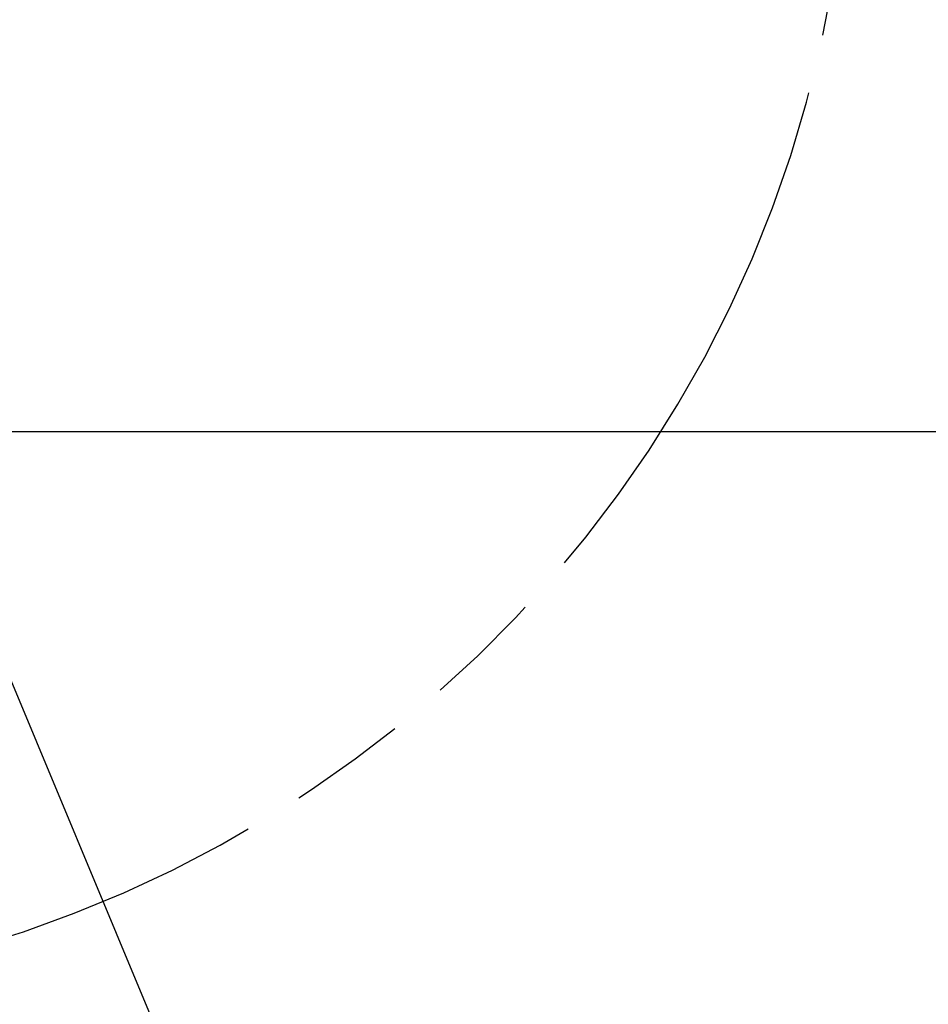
# Model space of a CAD drawing. Header units: millimetres. Extents: x 0 to 1249, y 0 to 420.
# Tile 28 of 104: x 139 to 164, y 246 to 273. Entities that reach past the tile are written whole.
import ezdxf

# ---------------------------------------------------------------- set-up
doc = ezdxf.new("R2010")
doc.units = ezdxf.units.MM
doc.header["$LTSCALE"] = 32.67
doc.linetypes.add('PHANTOM', pattern=[0.8, 0.45, -0.05, 0.1, -0.05, 0.1, -0.05])
doc.layers.get('0').update_dxf_attribs({"linetype": 'CONTINUOUS'})
for name, color, linetype in [('CRV2', 7, 'CONTINUOUS'), ('DRA_ITEM', 7, 'CONTINUOUS'), ('DRIV_DIM', 7, 'CONTINUOUS')]:
    doc.layers.add(name, color=color, linetype=linetype)
doc.styles.get("Standard").update_dxf_attribs({"font": 'txt', "width": 0.8})
doc.dimstyles.new('DIMSTYLE_5', dxfattribs={"dimtxt": 3.8, "dimasz": 1.8, "dimexe": 2, "dimexo": 1.5, "dimgap": 0.95, "dimtad": 1, "dimdec": 0, "dimlfac": 15, "dimdsep": 46, "dimtxsty": 'STANDARD', "dimblk": 'OPEN', "dimblk1": 'OPEN', "dimblk2": 'OPEN', "dimcen": 0.09, "dimadec": 0, "dimazin": 0, "dimtp": 0.001, "dimtm": 0.001, "dimtfac": 1, "dimtdec": 0, "dimtofl": 0, "dimtmove": 0, "dimatfit": 3, "dimldrblk": 'OPEN', "dimfxl": 1, "dimtolj": 1, "dimarcsym": 0})
doc.dimstyles.new('DIMSTYLE_6', dxfattribs={"dimtxt": 3.8, "dimasz": 1.8, "dimexe": 2, "dimexo": 1.5, "dimgap": 1.9, "dimtad": 1, "dimdec": 3, "dimlfac": 15, "dimdsep": 46, "dimtxsty": 'STANDARD', "dimblk": 'OPEN', "dimblk1": 'OPEN', "dimblk2": 'OPEN', "dimcen": 0.09, "dimadec": 0, "dimazin": 0, "dimtp": 0.5, "dimtm": 0.5, "dimtfac": 1, "dimtdec": 3, "dimtofl": 0, "dimtmove": 0, "dimatfit": 3, "dimldrblk": 'OPEN', "dimfxl": 1, "dimtolj": 1, "dimarcsym": 0})

# ---------------------------------------------------------------- blocks, each defined once
blk = doc.blocks.new('_OPEN')
at = {"color": 0, "linetype": 'BYBLOCK'}
for p, q in [((0, 0), (-1, 0.342)), ((-1, -0.342), (0, 0)), ((-1, 0), (0, 0))]:
    blk.add_line(p, q, dxfattribs=at)
blk = doc.blocks.new('*D20')
at = {"layer": 'DRIV_DIM', "color": 2, "linetype": 'CONTINUOUS'}
for p, q in [((207.504, 279.991), (207.504, 271.041)), ((207.504, 262.091), (207.504, 271.041)), ((118.029, 262.091), (209.504, 262.091))]:
    blk.add_line(p, q, dxfattribs=at)
at = {"layer": 'DRIV_DIM', "color": 2, "linetype": 'CONTINUOUS', "xscale": 1.8, "yscale": 1.8, "zscale": 1.8}
for p, rotation in [((207.504, 279.991), 90), ((207.504, 262.091), 270)]:
    blk.add_blockref('_OPEN', p, dxfattribs=dict(at, rotation=rotation))
blk = doc.blocks.new('*D25')
at = {"layer": 'DRIV_DIM', "color": 2, "linetype": 'CONTINUOUS'}
blk.add_line((231.397, 261.758), (238.162, 260.566), dxfattribs=at)
for points in [[(18.76, 278.196), (18.13, 279.991), (17.529, 278.186)], [(236.471, 259.031), (236.192, 260.913), (235.26, 259.255)]]:
    blk.add_lwpolyline(points, dxfattribs=at)
for start, end in [(180, 265), (265, 350)]:
    blk.add_arc((127.995, 279.991), 109.866, start, end, dxfattribs=at)

msp = doc.modelspace()

# ---------------------------------------------------------------- linework, layer by layer
at = {"layer": 'CRV2', "color": 4, "linetype": 'PHANTOM'}
for radius, start in [(103.497035, 10), (95.497035, 10), (33.41003, 185.4403049)]:
    msp.add_arc((127.99548, 279.990866), radius, start, 350, dxfattribs=at)
at = {"layer": 'DRA_ITEM', "color": 2, "linetype": 'CONTINUOUS'}
msp.add_line((127.99548, 279.990866), (144.10956, 241.313194), dxfattribs=at)

# ---------------------------------------------------------------- dimensions: what is measured, and where the dimension line sits
at = {"layer": 'DRIV_DIM', "color": 2, "linetype": 'CONTINUOUS'}
dim = msp.add_angular_dim_2l(base=(118.420033, 170.542999), line1=((20.7282, 279.990866), (19.62954, 279.990866)), line2=((228.838195, 262.209575), (229.920163, 262.018794)), dimstyle='DIMSTYLE_6', override={"dimtad": 2}, dxfattribs=at)
dim.commit()
dim.dimension.update_dxf_attribs({"geometry": '*D25', "text_midpoint": (112.920978, 171.164012), "dimtype": 162})
dim = msp.add_linear_dim(base=(207.5036097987, 262.0908659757), p1=(239.3842959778, 279.9908659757), p2=(116.5288136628, 262.0908659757), angle=270, dimstyle='DIMSTYLE_5', dxfattribs=at)
dim.commit()
dim.dimension.update_dxf_attribs({"geometry": '*D20', "text_midpoint": (207.5036097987, 266.4808659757), "dimtype": 160})

doc.saveas('drawing.dxf')
